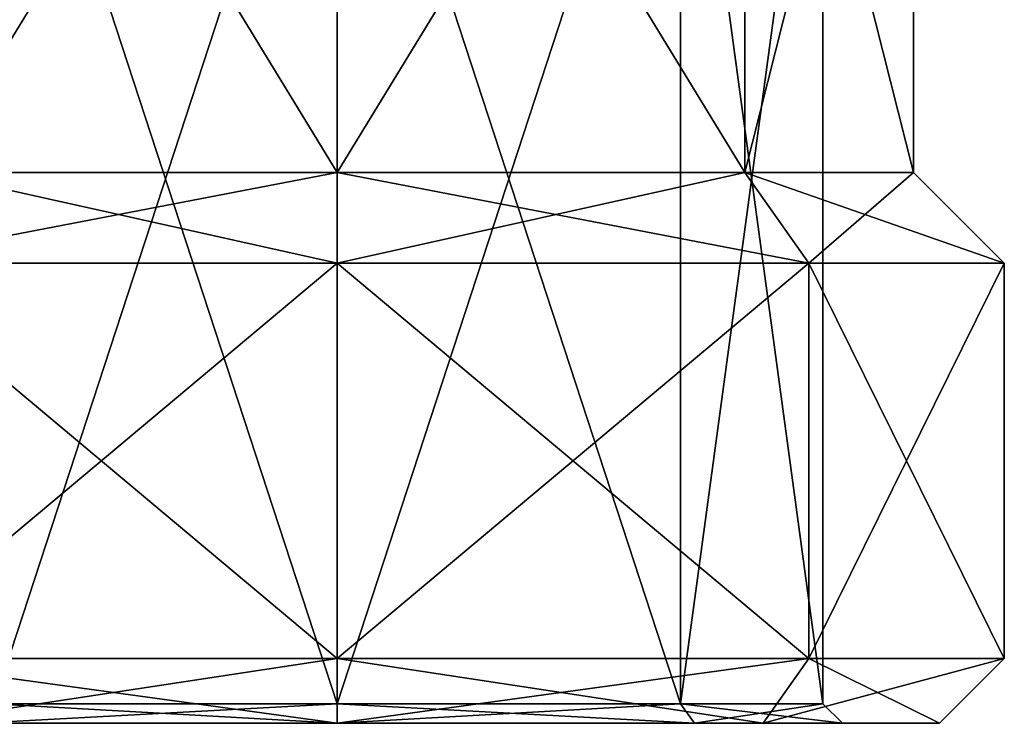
# Model space of a CAD drawing. Header units: millimetres. Extents: x -145 to 248, y -150 to 247.
# Tile 66 of 174: x -5 to 10, y -31 to -20. Entities that reach past the tile are written whole.
import ezdxf

# ---------------------------------------------------------------- set-up
doc = ezdxf.new("R2010")
doc.units = ezdxf.units.MM
doc.header["$LTSCALE"] = 65.185185
for name, color, linetype in [('374', 7, 'CONTINUOUS'), ('375', 7, 'CONTINUOUS'), ('376', 7, 'CONTINUOUS'), ('377', 7, 'CONTINUOUS'), ('382', 7, 'CONTINUOUS'), ('383', 7, 'CONTINUOUS'), ('384', 7, 'CONTINUOUS'), ('385', 7, 'CONTINUOUS'), ('389', 7, 'CONTINUOUS'), ('393', 7, 'CONTINUOUS'), ('394', 7, 'CONTINUOUS'), ('395', 7, 'CONTINUOUS'), ('396', 7, 'CONTINUOUS')]:
    doc.layers.add(name, color=color, linetype=linetype)

msp = doc.modelspace()

# ---------------------------------------------------------------- linework, layer by layer
at = {"layer": '374', "color": 7, "linetype": 'CONTINUOUS', "true_color": 0xe0e8ed}
for points in [[(0, -31, 36.3), (-6.576, -31, 33.576), (0, -31, 34.8), (0, -31, 36.3)], [(-6.576, -31, 20.424), (0, -31, 17.7), (-5.515, -31, 21.485), (-6.576, -31, 20.424)], [(0, -31, 34.8), (-6.576, -31, 33.576), (-5.515, -31, 32.515), (0, -31, 34.8)], [(0, -31, 17.7), (0, -31, 19.2), (-5.515, -31, 21.485), (0, -31, 17.7)], [(6.576, -31, 33.576), (0, -31, 36.3), (5.515, -31, 32.515), (6.576, -31, 33.576)], [(5.515, -31, 32.515), (0, -31, 36.3), (0, -31, 34.8), (5.515, -31, 32.515)], [(0, -31, 17.7), (6.576, -31, 20.424), (0, -31, 19.2), (0, -31, 17.7)], [(0, -31, 19.2), (6.576, -31, 20.424), (5.515, -31, 21.485), (0, -31, 19.2)], [(7.8, -31, 27), (6.576, -31, 33.576), (5.515, -31, 32.515), (7.8, -31, 27)], [(5.515, -31, 21.485), (6.576, -31, 20.424), (7.8, -31, 27), (5.515, -31, 21.485)], [(9.3, -31, 27), (6.576, -31, 33.576), (7.8, -31, 27), (9.3, -31, 27)], [(6.576, -31, 20.424), (9.3, -31, 27), (7.8, -31, 27), (6.576, -31, 20.424)]]:
    msp.add_3dface(points, dxfattribs=at)
at = {"layer": '375', "color": 7, "linetype": 'CONTINUOUS', "true_color": 0xe0e8ed}
for points in [[(0, -23.9, 16.7), (0, -30, 16.7), (-7.283, -30, 19.717), (0, -23.9, 16.7)], [(-7.283, -23.9, 19.717), (0, -23.9, 16.7), (-7.283, -30, 19.717), (-7.283, -23.9, 19.717)], [(0, -23.9, 37.3), (-7.283, -23.9, 34.283), (0, -30, 37.3), (0, -23.9, 37.3)], [(0, -30, 37.3), (-7.283, -23.9, 34.283), (-7.283, -30, 34.283), (0, -30, 37.3)]]:
    msp.add_3dface(points, dxfattribs=at)
at = {"layer": '376', "color": 7, "linetype": 'CONTINUOUS', "true_color": 0xe0e8ed}
for points in [[(0, -23.9, 16.7), (-7.283, -23.9, 19.717), (0, -22.5, 18.1), (0, -23.9, 16.7)], [(0, -22.5, 18.1), (-7.283, -23.9, 19.717), (-6.293, -22.5, 20.707), (0, -22.5, 18.1)], [(-7.283, -23.9, 34.283), (0, -23.9, 37.3), (-6.293, -22.5, 33.293), (-7.283, -23.9, 34.283)], [(-6.293, -22.5, 33.293), (0, -23.9, 37.3), (0, -22.5, 35.9), (-6.293, -22.5, 33.293)]]:
    msp.add_3dface(points, dxfattribs=at)
at = {"layer": '377', "color": 7, "linetype": 'CONTINUOUS', "true_color": 0xe0e8ed}
for points in [[(0, -22.5, 18.1), (-6.293, -22.5, 20.707), (0, -12.2, 18.1), (0, -22.5, 18.1)], [(0, -12.2, 18.1), (-6.293, -22.5, 20.707), (-6.293, -12.2, 20.707), (0, -12.2, 18.1)], [(-6.293, -22.5, 33.293), (0, -22.5, 35.9), (-6.293, -12.2, 33.293), (-6.293, -22.5, 33.293)], [(-6.293, -12.2, 33.293), (0, -22.5, 35.9), (0, -12.2, 35.9), (-6.293, -12.2, 33.293)]]:
    msp.add_3dface(points, dxfattribs=at)
at = {"layer": '382', "color": 7, "linetype": 'CONTINUOUS', "true_color": 0xe0e8ed}
for points in [[(-5.303, -30.7, 21.697), (0, -30.7, 19.5), (-5.303, -14.5, 21.697), (-5.303, -30.7, 21.697)], [(-5.303, -14.5, 21.697), (0, -30.7, 19.5), (0, -14.5, 19.5), (-5.303, -14.5, 21.697)], [(0, -30.7, 34.5), (-5.303, -30.7, 32.303), (0, -14.5, 34.5), (0, -30.7, 34.5)], [(0, -14.5, 34.5), (-5.303, -30.7, 32.303), (-5.303, -14.5, 32.303), (0, -14.5, 34.5)]]:
    msp.add_3dface(points, dxfattribs=at)
at = {"layer": '383', "color": 7, "linetype": 'CONTINUOUS', "true_color": 0xe0e8ed}
for points in [[(0, -30, 16.7), (0, -23.9, 16.7), (7.283, -23.9, 19.717), (0, -30, 16.7)], [(0, -30, 16.7), (7.283, -23.9, 19.717), (7.283, -30, 19.717), (0, -30, 16.7)], [(0, -23.9, 37.3), (0, -30, 37.3), (7.283, -30, 34.283), (0, -23.9, 37.3)], [(7.283, -23.9, 34.283), (0, -23.9, 37.3), (7.283, -30, 34.283), (7.283, -23.9, 34.283)], [(10.3, -23.9, 27), (7.283, -23.9, 34.283), (10.3, -30, 27), (10.3, -23.9, 27)], [(10.3, -30, 27), (7.283, -23.9, 34.283), (7.283, -30, 34.283), (10.3, -30, 27)], [(7.283, -23.9, 19.717), (10.3, -23.9, 27), (7.283, -30, 19.717), (7.283, -23.9, 19.717)], [(7.283, -30, 19.717), (10.3, -23.9, 27), (10.3, -30, 27), (7.283, -30, 19.717)]]:
    msp.add_3dface(points, dxfattribs=at)
at = {"layer": '384', "color": 7, "linetype": 'CONTINUOUS', "true_color": 0xe0e8ed}
for points in [[(0, -23.9, 16.7), (0, -22.5, 18.1), (6.293, -22.5, 20.707), (0, -23.9, 16.7)], [(7.283, -23.9, 19.717), (0, -23.9, 16.7), (6.293, -22.5, 20.707), (7.283, -23.9, 19.717)], [(0, -22.5, 35.9), (0, -23.9, 37.3), (7.283, -23.9, 34.283), (0, -22.5, 35.9)], [(0, -22.5, 35.9), (7.283, -23.9, 34.283), (6.293, -22.5, 33.293), (0, -22.5, 35.9)], [(7.283, -23.9, 34.283), (10.3, -23.9, 27), (6.293, -22.5, 33.293), (7.283, -23.9, 34.283)], [(6.293, -22.5, 33.293), (10.3, -23.9, 27), (8.9, -22.5, 27), (6.293, -22.5, 33.293)], [(8.9, -22.5, 27), (7.283, -23.9, 19.717), (6.293, -22.5, 20.707), (8.9, -22.5, 27)], [(10.3, -23.9, 27), (7.283, -23.9, 19.717), (8.9, -22.5, 27), (10.3, -23.9, 27)]]:
    msp.add_3dface(points, dxfattribs=at)
at = {"layer": '385', "color": 7, "linetype": 'CONTINUOUS', "true_color": 0xe0e8ed}
for points in [[(0, -22.5, 18.1), (0, -12.2, 18.1), (6.293, -12.2, 20.707), (0, -22.5, 18.1)], [(6.293, -22.5, 20.707), (0, -22.5, 18.1), (6.293, -12.2, 20.707), (6.293, -22.5, 20.707)], [(0, -12.2, 35.9), (0, -22.5, 35.9), (6.293, -22.5, 33.293), (0, -12.2, 35.9)], [(0, -12.2, 35.9), (6.293, -22.5, 33.293), (6.293, -12.2, 33.293), (0, -12.2, 35.9)], [(6.293, -22.5, 33.293), (8.9, -22.5, 27), (6.293, -12.2, 33.293), (6.293, -22.5, 33.293)], [(8.9, -22.5, 27), (6.293, -22.5, 20.707), (8.9, -12.2, 27), (8.9, -22.5, 27)], [(6.293, -12.2, 33.293), (8.9, -22.5, 27), (8.9, -12.2, 27), (6.293, -12.2, 33.293)], [(8.9, -12.2, 27), (6.293, -22.5, 20.707), (6.293, -12.2, 20.707), (8.9, -12.2, 27)]]:
    msp.add_3dface(points, dxfattribs=at)
at = {"layer": '389', "color": 7, "linetype": 'CONTINUOUS', "true_color": 0xe0e8ed}
for points in [[(0, -14.5, 19.5), (0, -30.7, 19.5), (5.303, -30.7, 21.697), (0, -14.5, 19.5)], [(0, -30.7, 34.5), (0, -14.5, 34.5), (5.303, -14.5, 32.303), (0, -30.7, 34.5)], [(5.303, -30.7, 32.303), (0, -30.7, 34.5), (5.303, -14.5, 32.303), (5.303, -30.7, 32.303)], [(0, -14.5, 19.5), (5.303, -30.7, 21.697), (5.303, -14.5, 21.697), (0, -14.5, 19.5)], [(7.5, -30.7, 27), (5.303, -30.7, 32.303), (7.5, -14.5, 27), (7.5, -30.7, 27)], [(7.5, -14.5, 27), (5.303, -30.7, 32.303), (5.303, -14.5, 32.303), (7.5, -14.5, 27)], [(5.303, -30.7, 21.697), (7.5, -30.7, 27), (5.303, -14.5, 21.697), (5.303, -30.7, 21.697)], [(5.303, -14.5, 21.697), (7.5, -30.7, 27), (7.5, -14.5, 27), (5.303, -14.5, 21.697)]]:
    msp.add_3dface(points, dxfattribs=at)
at = {"layer": '393', "color": 7, "linetype": 'CONTINUOUS', "true_color": 0xe0e8ed}
for points in [[(-6.576, -31, 33.576), (0, -31, 36.3), (-7.283, -30, 34.283), (-6.576, -31, 33.576)], [(0, -31, 36.3), (0, -30, 37.3), (-7.283, -30, 34.283), (0, -31, 36.3)], [(0, -30, 16.7), (-6.576, -31, 20.424), (-7.283, -30, 19.717), (0, -30, 16.7)], [(0, -31, 17.7), (-6.576, -31, 20.424), (0, -30, 16.7), (0, -31, 17.7)]]:
    msp.add_3dface(points, dxfattribs=at)
at = {"layer": '394', "color": 7, "linetype": 'CONTINUOUS', "true_color": 0xe0e8ed}
for points in [[(0, -31, 36.3), (6.576, -31, 33.576), (0, -30, 37.3), (0, -31, 36.3)], [(0, -30, 37.3), (6.576, -31, 33.576), (7.283, -30, 34.283), (0, -30, 37.3)], [(6.576, -31, 20.424), (0, -31, 17.7), (7.283, -30, 19.717), (6.576, -31, 20.424)], [(0, -31, 17.7), (0, -30, 16.7), (7.283, -30, 19.717), (0, -31, 17.7)], [(6.576, -31, 33.576), (9.3, -31, 27), (7.283, -30, 34.283), (6.576, -31, 33.576)], [(9.3, -31, 27), (6.576, -31, 20.424), (10.3, -30, 27), (9.3, -31, 27)], [(6.576, -31, 20.424), (7.283, -30, 19.717), (10.3, -30, 27), (6.576, -31, 20.424)], [(9.3, -31, 27), (10.3, -30, 27), (7.283, -30, 34.283), (9.3, -31, 27)]]:
    msp.add_3dface(points, dxfattribs=at)
at = {"layer": '395', "color": 7, "linetype": 'CONTINUOUS', "true_color": 0xe0e8ed}
for points in [[(0, -31, 19.2), (5.515, -31, 21.485), (0, -30.7, 19.5), (0, -31, 19.2)], [(0, -30.7, 19.5), (5.515, -31, 21.485), (5.303, -30.7, 21.697), (0, -30.7, 19.5)], [(5.515, -31, 32.515), (0, -31, 34.8), (5.303, -30.7, 32.303), (5.515, -31, 32.515)], [(0, -31, 34.8), (0, -30.7, 34.5), (5.303, -30.7, 32.303), (0, -31, 34.8)], [(5.515, -31, 21.485), (7.8, -31, 27), (5.303, -30.7, 21.697), (5.515, -31, 21.485)], [(7.8, -31, 27), (7.5, -30.7, 27), (5.303, -30.7, 21.697), (7.8, -31, 27)], [(5.515, -31, 32.515), (5.303, -30.7, 32.303), (7.5, -30.7, 27), (5.515, -31, 32.515)], [(7.8, -31, 27), (5.515, -31, 32.515), (7.5, -30.7, 27), (7.8, -31, 27)]]:
    msp.add_3dface(points, dxfattribs=at)
at = {"layer": '396', "color": 7, "linetype": 'CONTINUOUS', "true_color": 0xe0e8ed}
for points in [[(-5.515, -31, 21.485), (0, -31, 19.2), (-5.303, -30.7, 21.697), (-5.515, -31, 21.485)], [(0, -31, 34.8), (-5.515, -31, 32.515), (0, -30.7, 34.5), (0, -31, 34.8)], [(-5.515, -31, 32.515), (-5.303, -30.7, 32.303), (0, -30.7, 34.5), (-5.515, -31, 32.515)], [(0, -31, 19.2), (0, -30.7, 19.5), (-5.303, -30.7, 21.697), (0, -31, 19.2)]]:
    msp.add_3dface(points, dxfattribs=at)

doc.saveas('drawing.dxf')
